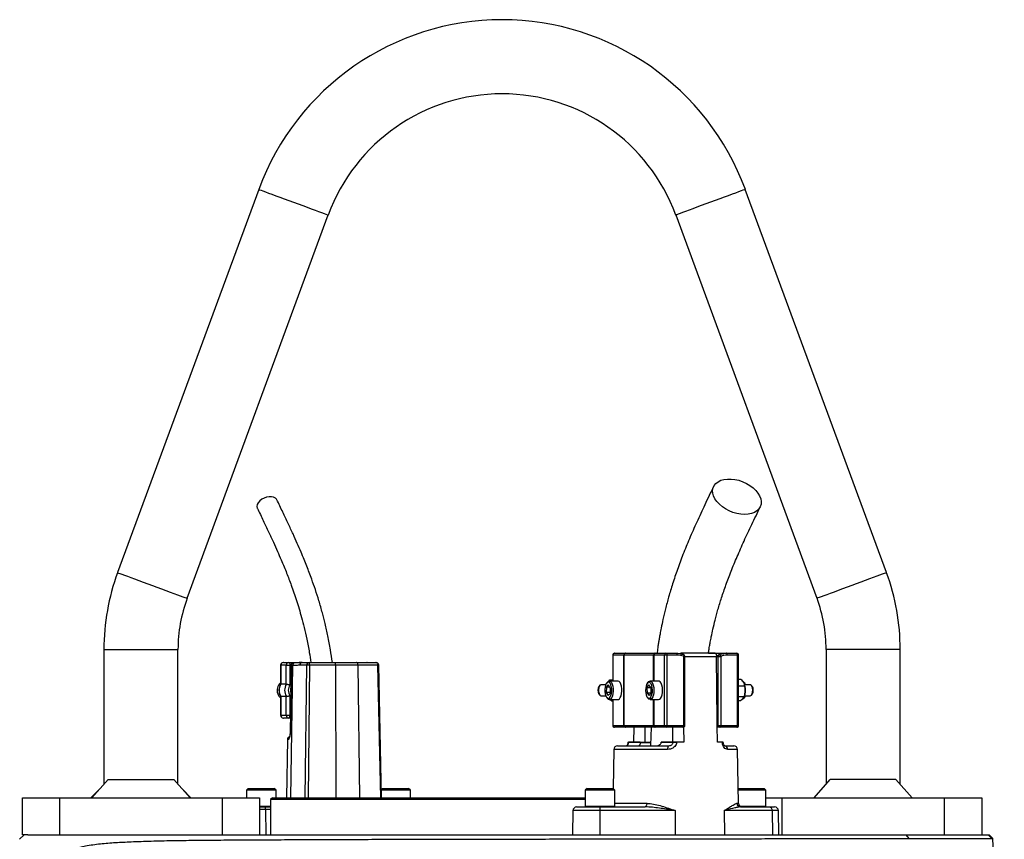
# Model space of a CAD drawing. Header units: millimetres. Extents: x 1568 to 5347, y 782 to 6178.
# Tile 18 of 18: x 3897 to 4960, y 5293 to 6178. Entities that reach past the tile are written whole.
import ezdxf

# ---------------------------------------------------------------- set-up
doc = ezdxf.new("R2010")
doc.units = ezdxf.units.MM
doc.header["$LTSCALE"] = 2

msp = doc.modelspace()

# ---------------------------------------------------------------- linework, layer by layer
at = {"color": 7, "linetype": 'Continuous', "lineweight": 25}
for p, q in [((4155.1, 5994.7), (4002.6, 5580.9)), ((4833.1, 5580.9), (4680.6, 5994.7)), ((4077.7, 5553.2), (4230.2, 5967.1)), ((4605.5, 5967.1), (4758, 5553.2)), ((3987.9, 5497.9), (3987.9, 5352.6)), ((4067.9, 5352.6), (4067.9, 5497.9)), ((4767.9, 5497.9), (4767.9, 5352.6)), ((4847.9, 5352.6), (4847.9, 5497.9)), ((4537.4, 5491.9), (4537.4, 5463.9)), ((4549.3, 5491.9), (4537.6, 5491.9)), ((4539.4, 5493.9), (4551.1, 5493.9)), ((4549.5, 5491.9), (4549.3, 5491.9)), ((4549.3, 5415.9), (4549.3, 5491.9)), ((4581.3, 5491.9), (4549.5, 5491.9)), ((4549.5, 5491.9), (4549.5, 5415.9)), ((4551.1, 5493.9), (4551.4, 5493.9)), ((4551.4, 5493.9), (4582.8, 5493.9)), ((4581.7, 5491.9), (4581.3, 5491.9)), ((4593.4, 5491.9), (4581.7, 5491.9)), ((4582.8, 5493.9), (4583.5, 5493.9)), ((4583.5, 5493.9), (4595.2, 5493.9)), ((4596, 5491.9), (4593.4, 5491.9)), ((4593.4, 5415.9), (4593.4, 5491.9)), ((4595.2, 5493.9), (4606.1, 5493.9)), ((4596, 5491.9), (4596, 5415.9)), ((4607, 5491.9), (4596, 5491.9)), ((4647.9, 5493.9), (4611.6, 5493.9)), ((4614.2, 5415.9), (4614.2, 5490.5)), ((4615.3, 5415.9), (4615.3, 5490.5)), ((4641, 5493.9), (4660.3, 5493.9)), ((4651.4, 5490.5), (4649.6, 5489.6)), ((4649.6, 5489.6), (4649.6, 5490)), ((4651.4, 5415.9), (4651.4, 5490.5)), ((4651.4, 5490.5), (4654, 5490.5)), ((4652.4, 5492.4), (4652.3, 5492.3)), ((4654, 5490.5), (4654, 5415.9)), ((4660.3, 5493.9), (4671.3, 5493.9)), ((4672.2, 5491.9), (4661.2, 5491.9)), ((4672.2, 5415.9), (4672.2, 5491.9)), ((4673.3, 5415.9), (4673.3, 5491.9)), ((4178.7, 5480.9), (4178.7, 5460.5)), ((4184.9, 5480.9), (4178.9, 5480.9)), ((4178.9, 5480.9), (4178.9, 5460.6)), ((4181.7, 5483.9), (4187.6, 5483.9)), ((4184.9, 5480.9), (4188.8, 5480.9)), ((4184.9, 5460.6), (4184.9, 5480.9)), ((4187.6, 5483.9), (4202.2, 5483.9)), ((4188.8, 5480.9), (4188.8, 5459.6)), ((4190.1, 5481.4), (4188.9, 5407)), ((4191.5, 5480.5), (4190.3, 5480.5)), ((4194.3, 5483.4), (4193, 5483.4)), ((4206.9, 5481), (4199.5, 5481)), ((4202.2, 5483.9), (4209.6, 5483.9)), ((4209.6, 5483.9), (4237.5, 5483.9)), ((4238, 5481), (4210.1, 5481)), ((4237.5, 5483.9), (4260.4, 5483.9)), ((4262.3, 5481), (4238, 5481)), ((4260.4, 5483.9), (4281.7, 5483.9)), ((4283.7, 5481), (4262.3, 5481)), ((4272.1, 5483.9), (4271.9, 5483.9)), ((4287.8, 5337.9), (4284.7, 5481)), ((4184.9, 5460.6), (4178.9, 5460.6)), ((4523.5, 5459.2), (4522.6, 5458.1)), ((4529.9, 5459.9), (4524.7, 5459.9)), ((4530.6, 5457.3), (4530.4, 5451.6)), ((4530.6, 5457.3), (4532.9, 5459.7)), ((4534.3, 5457.3), (4530.6, 5457.3)), ((4531.7, 5462.8), (4530.9, 5461.7)), ((4534.8, 5456.3), (4532.9, 5459.7)), ((4533.2, 5463.7), (4534.3, 5465.3)), ((4543, 5463.9), (4533.7, 5463.9)), ((4534.3, 5465.3), (4537.4, 5465.3)), ((4534.8, 5456.3), (4534.6, 5450.5)), ((4574.4, 5456.6), (4576.5, 5459.7)), ((4574.4, 5456.6), (4574.5, 5450.8)), ((4578.6, 5456.6), (4574.4, 5456.6)), ((4575.7, 5462.8), (4574.8, 5461.7)), ((4578.6, 5457), (4576.5, 5459.7)), ((4587, 5463.9), (4577.7, 5463.9)), ((4578.6, 5457), (4578.7, 5451.2)), ((4676.1, 5465.4), (4673.3, 5465.4)), ((4680, 5458.3), (4673.3, 5458.3)), ((4676.1, 5465.4), (4678.9, 5461.8)), ((4679.8, 5461.7), (4679, 5462.8)), ((4679.7, 5459.8), (4679.6, 5460.1)), ((4686, 5459.9), (4679.6, 5459.9)), ((4688.1, 5458.1), (4687.2, 5459.2)), ((4178.7, 5447.4), (4178.7, 5426.9)), ((4184.9, 5447.3), (4178.9, 5447.3)), ((4178.9, 5447.3), (4178.9, 5426.9)), ((4184.9, 5426.9), (4184.9, 5447.3)), ((4188.8, 5448.3), (4188.8, 5426.9)), ((4522.6, 5449.7), (4523.5, 5448.6)), ((4524.7, 5447.9), (4529.9, 5447.9)), ((4530.4, 5451.6), (4532.4, 5448.2)), ((4534.6, 5451.6), (4530.4, 5451.6)), ((4530.9, 5446.1), (4531.7, 5445.1)), ((4534.6, 5450.5), (4532.4, 5448.2)), ((4574.5, 5450.8), (4576.7, 5448.2)), ((4578.5, 5450.8), (4574.5, 5450.8)), ((4574.8, 5446.1), (4575.7, 5445.1)), ((4578.7, 5451.2), (4576.7, 5448.2)), ((4679.3, 5446.8), (4673.3, 5446.8)), ((4674.8, 5442.5), (4677.9, 5444.7)), ((4679, 5445.1), (4679.8, 5446.1)), ((4679.4, 5447.2), (4679.7, 5448)), ((4679.6, 5447.9), (4686, 5447.9)), ((4687.2, 5448.6), (4688.1, 5449.7)), ((4533.7, 5443.9), (4543, 5443.9)), ((4536.2, 5442.6), (4533.8, 5443.9)), ((4536.2, 5442.6), (4537.4, 5442.6)), ((4537.4, 5443.9), (4537.4, 5415.9)), ((4577.7, 5443.9), (4587, 5443.9)), ((4674.8, 5442.5), (4673.3, 5442.5)), ((4178.9, 5426.9), (4184.9, 5426.9)), ((4187.6, 5423.9), (4181.7, 5423.9)), ((4184.9, 5426.9), (4188.8, 5426.9)), ((4189.2, 5423.9), (4187.6, 5423.9)), ((4537.6, 5415.9), (4549.3, 5415.9)), ((4551.1, 5413.9), (4539.4, 5413.9)), ((4549.3, 5415.9), (4549.5, 5415.9)), ((4549.5, 5415.9), (4581.3, 5415.9)), ((4551.4, 5413.9), (4551.1, 5413.9)), ((4582.8, 5413.9), (4551.4, 5413.9)), ((4560.3, 5397.9), (4560.5, 5413.9)), ((4581.3, 5415.9), (4581.7, 5415.9)), ((4581.7, 5415.9), (4593.4, 5415.9)), ((4583.5, 5413.9), (4582.8, 5413.9)), ((4595.2, 5413.9), (4583.5, 5413.9)), ((4593.4, 5415.9), (4596, 5415.9)), ((4613.3, 5413.9), (4595.2, 5413.9)), ((4596, 5415.9), (4614.2, 5415.9)), ((4614, 5414.1), (4614.1, 5397.9)), ((4650.4, 5397.9), (4650.2, 5415.9)), ((4650.2, 5415.9), (4651.4, 5415.9)), ((4653.2, 5413.9), (4650.2, 5413.9)), ((4651.4, 5415.9), (4654, 5415.9)), ((4671.3, 5413.9), (4653.2, 5413.9)), ((4654, 5415.9), (4672.2, 5415.9)), ((4186.1, 5401), (4185, 5337.9)), ((4542.5, 5393.9), (4597.2, 5393.9)), ((4548.2, 5394.2), (4548.2, 5393.9)), ((4549.9, 5394.2), (4549.9, 5393.9)), ((4553.5, 5394.2), (4553.5, 5393.9)), ((4553.9, 5397.9), (4553.9, 5397.9)), ((4554.3, 5397.9), (4567.1, 5397.9)), ((4554.3, 5397.9), (4554.3, 5397.9)), ((4567.1, 5397.9), (4554.3, 5397.9)), ((4558.1, 5394.2), (4558.1, 5393.9)), ((4567.1, 5397.9), (4567.1, 5397.9)), ((4567.1, 5397.9), (4572.6, 5397.9)), ((4578.2, 5397.2), (4567.1, 5397.2)), ((4589.8, 5397.9), (4602.6, 5397.9)), ((4589.8, 5397.9), (4589.8, 5397.9)), ((4602.6, 5397.9), (4589.8, 5397.9)), ((4602.6, 5397.9), (4602.6, 5397.9)), ((4606.3, 5397.9), (4606.3, 5397.9)), ((4614.1, 5397.9), (4606.3, 5397.9)), ((4655.8, 5397.9), (4650.4, 5397.9)), ((4655.8, 5397.9), (4655.8, 5397.9)), ((4656.4, 5397.9), (4655.8, 5397.9)), ((4656.8, 5397.9), (4656.8, 5397.9)), ((4658.3, 5393.9), (4668.2, 5393.9)), ((4660.1, 5393.9), (4660.1, 5394.2)), ((4538.5, 5390), (4537.8, 5347.9)), ((4673.2, 5331.9), (4672.2, 5390)), ((3992.4, 5357.7), (3974.8, 5337.9)), ((3992.4, 5357.7), (4063.3, 5357.7)), ((4080.9, 5337.9), (4063.3, 5357.7)), ((4754.8, 5337.9), (4772.4, 5357.7)), ((4843.3, 5357.7), (4772.4, 5357.7)), ((4843.3, 5357.7), (4860.9, 5337.9)), ((3982.3, 5346.4), (3973.9, 5337.9)), ((4081.9, 5337.9), (4073.4, 5346.4)), ((4143.8, 5347.9), (4141.8, 5345.9)), ((4141.8, 5345.9), (4141.8, 5337.9)), ((4173.8, 5345.9), (4141.8, 5345.9)), ((4143.8, 5347.9), (4171.8, 5347.9)), ((4173.8, 5345.9), (4171.8, 5347.9)), ((4173.8, 5337.9), (4173.8, 5345.9)), ((4288.9, 5347.9), (4287.6, 5346.7)), ((4318.9, 5345.9), (4287.6, 5345.9)), ((4288.9, 5347.9), (4316.9, 5347.9)), ((4318.9, 5345.9), (4316.9, 5347.9)), ((4318.9, 5337.9), (4318.9, 5345.9)), ((4509.8, 5347.9), (4507.8, 5345.9)), ((4507.8, 5345.9), (4507.8, 5328.7)), ((4509.3, 5345.9), (4507.8, 5345.9)), ((4539.8, 5345.9), (4509.3, 5345.9)), ((4509.8, 5347.9), (4511.1, 5347.9)), ((4511.1, 5347.9), (4537.8, 5347.9)), ((4539.8, 5345.9), (4537.8, 5347.9)), ((4539.8, 5328.7), (4539.8, 5345.9)), ((4672.9, 5347.9), (4672.9, 5347.9)), ((4672.9, 5347.9), (4674.2, 5347.9)), ((4702.9, 5345.9), (4672.9, 5345.9)), ((4674.2, 5347.9), (4700.9, 5347.9)), ((4702.9, 5345.9), (4700.9, 5347.9)), ((4702.9, 5328.7), (4702.9, 5345.9)), ((3899.9, 5297.9), (3899.9, 5337.9)), ((3899.9, 5337.9), (3939.9, 5337.9)), ((3939.9, 5337.9), (3939.9, 5297.9)), ((3939.9, 5337.9), (4115.9, 5337.9)), ((4115.9, 5297.9), (4115.9, 5337.9)), ((4115.9, 5337.9), (4155.9, 5337.9)), ((4155.9, 5337.9), (4155.9, 5297.9)), ((4155.9, 5327.9), (4162, 5327.9)), ((4162, 5327.9), (4167.9, 5327.9)), ((4169.9, 5337.9), (4167.9, 5335.9)), ((4167.9, 5335.9), (4167.9, 5297.9)), ((4507.8, 5335.9), (4167.9, 5335.9)), ((4169.9, 5337.9), (4507.8, 5337.9)), ((4498.4, 5327.9), (4523.6, 5327.9)), ((4523.6, 5327.9), (4572.3, 5327.9)), ((4675.5, 5327.9), (4706.5, 5327.9)), ((4702.9, 5337.9), (4719.9, 5337.9)), ((4706.5, 5327.9), (4712.3, 5327.9)), ((4719.9, 5337.9), (4719.9, 5297.9)), ((4719.9, 5337.9), (4895.9, 5337.9)), ((4895.9, 5297.9), (4895.9, 5337.9)), ((4895.9, 5337.9), (4935.9, 5337.9)), ((4935.9, 5337.9), (4935.9, 5297.9)), ((4162.5, 5325), (4162.6, 5297.9)), ((4494.4, 5324), (4493.9, 5297.9)), ((4604.9, 5324), (4523.6, 5324)), ((4523.6, 5324), (4523.6, 5297.9)), ((4604.9, 5324), (4604.9, 5297.9)), ((4657.7, 5324), (4658, 5297.9)), ((4709.6, 5324), (4657.7, 5324)), ((4709.6, 5324), (4709.9, 5297.9)), ((4716.8, 5297.9), (4716.3, 5324)), ((3896.9, 5293), (3901.9, 5297.9)), ((3905.7, 5297.9), (3899.9, 5297.9)), ((3905.7, 5297.9), (4854.4, 5297.9)), ((4857.7, 5293.8), (4854.4, 5297.9)), ((4854.4, 5297.9), (4942.8, 5297.9)), ((4946.8, 5293.8), (4942.8, 5297.9)), ((4942.8, 5297.9), (4943.9, 5297.9)), ((4948, 5293.7), (4943.9, 5297.9)), ((4946.8, 5293.8), (4948, 5293.7)), ((4960.3, 5017.9), (4948, 5293.7))]:
    msp.add_line(p, q, dxfattribs=at)
at = {"color": 8, "linetype": 'Continuous', "lineweight": 25}
for p, q in [((3987.9, 5497.9), (4027.9, 5497.9)), ((4027.9, 5497.9), (4067.9, 5497.9)), ((4807.9, 5497.9), (4767.9, 5497.9)), ((4847.9, 5497.9), (4807.9, 5497.9)), ((4537.6, 5491.9), (4537.4, 5491.9)), ((4537.6, 5491.9), (4537.6, 5463.9)), ((4581.3, 5463.9), (4581.3, 5491.9)), ((4581.7, 5491.9), (4581.7, 5463.9)), ((4614.2, 5490.5), (4615.3, 5490.5)), ((4649.6, 5490), (4615.3, 5490)), ((4673.3, 5491.9), (4672.2, 5491.9)), ((4178.7, 5480.9), (4178.9, 5480.9)), ((4190.1, 5480.9), (4188.8, 5480.9)), ((4191.5, 5480.5), (4189.3, 5337.9)), ((4205.4, 5337.9), (4206.9, 5481)), ((4210.1, 5481), (4208.6, 5337.9)), ((4238, 5481), (4238.4, 5337.9)), ((4262.3, 5481), (4264, 5337.9)), ((4286.8, 5337.9), (4283.7, 5481)), ((4537.6, 5443.9), (4537.6, 5415.9)), ((4581.3, 5415.9), (4581.3, 5443.9)), ((4581.7, 5443.9), (4581.7, 5415.9)), ((4178.7, 5426.9), (4178.9, 5426.9)), ((4188.8, 5426.9), (4189.3, 5426.9)), ((4537.4, 5415.9), (4537.6, 5415.9)), ((4614.2, 5415.9), (4615.3, 5415.9)), ((4672.2, 5415.9), (4673.3, 5415.9)), ((4187.2, 5401), (4186.1, 5401)), ((4567.1, 5397.9), (4578.4, 5397.9)), ((4596.7, 5390), (4538.5, 5390)), ((4672.2, 5390), (4661.7, 5390)), ((4155.9, 5328.7), (4167.9, 5328.7)), ((4507.8, 5328.7), (4509.3, 5328.7)), ((4509.3, 5328.7), (4539.8, 5328.7)), ((4539.8, 5331.9), (4574.1, 5331.9)), ((4671.6, 5331.9), (4673.2, 5331.9)), ((4674.8, 5328.7), (4702.9, 5328.7)), ((4162.5, 5325), (4155.9, 5325)), ((4167.9, 5325), (4162.5, 5325)), ((4523.6, 5324), (4494.4, 5324)), ((4716.3, 5324), (4709.6, 5324))]:
    msp.add_line(p, q, dxfattribs=at)
at = {"color": 8, "linetype": 'Continuous', "lineweight": 25, "flags": 128}
for points in [[(4155.1, 5994.7), (4155.3, 5994.7), (4156.1, 5994.3), (4157.6, 5993.8), (4159.7, 5993), (4162.4, 5992), (4165.7, 5990.8), (4169.4, 5989.5), (4173.5, 5987.9), (4178, 5986.3), (4182.7, 5984.5), (4187.6, 5982.7), (4192.6, 5980.9)], [(4680.6, 5994.7), (4680.4, 5994.7), (4679.6, 5994.3), (4678.1, 5993.8), (4676, 5993), (4673.3, 5992), (4670, 5990.8), (4666.3, 5989.5), (4662.2, 5987.9), (4657.7, 5986.3), (4653, 5984.5), (4648.1, 5982.7), (4643.1, 5980.9)], [(4192.6, 5980.9), (4197.7, 5979), (4202.6, 5977.2), (4207.3, 5975.5), (4211.8, 5973.8), (4215.9, 5972.3), (4219.6, 5971), (4222.9, 5969.8), (4225.6, 5968.8), (4227.7, 5968), (4229.2, 5967.4), (4230, 5967.1), (4230.2, 5967.1)], [(4643.1, 5980.9), (4638.1, 5979), (4633.1, 5977.2), (4628.4, 5975.5), (4623.9, 5973.8), (4619.8, 5972.3), (4616.1, 5971), (4612.8, 5969.8), (4610.1, 5968.8), (4608, 5968), (4606.5, 5967.4), (4605.7, 5967.1), (4605.5, 5967.1)], [(4002.6, 5580.9), (4002.8, 5580.8), (4003.7, 5580.5), (4005.2, 5580), (4007.3, 5579.2), (4010, 5578.2), (4013.2, 5577), (4016.9, 5575.6), (4021.1, 5574.1), (4025.5, 5572.5), (4030.3, 5570.7), (4035.2, 5568.9), (4040.2, 5567.1)], [(4833.1, 5580.9), (4832.9, 5580.8), (4832, 5580.5), (4830.5, 5580), (4828.4, 5579.2), (4825.7, 5578.2), (4822.5, 5577), (4818.8, 5575.6), (4814.6, 5574.1), (4810.2, 5572.5), (4805.4, 5570.7), (4800.5, 5568.9), (4795.5, 5567.1)], [(4040.2, 5567.1), (4045.2, 5565.2), (4050.1, 5563.4), (4054.8, 5561.7), (4059.3, 5560), (4063.4, 5558.5), (4067.2, 5557.1), (4070.4, 5555.9), (4073.1, 5554.9), (4075.2, 5554.2), (4076.7, 5553.6), (4077.5, 5553.3), (4077.7, 5553.2)], [(4795.5, 5567.1), (4790.5, 5565.2), (4785.6, 5563.4), (4780.9, 5561.7), (4776.4, 5560), (4772.3, 5558.5), (4768.5, 5557.1), (4765.3, 5555.9), (4762.6, 5554.9), (4760.5, 5554.2), (4759, 5553.6), (4758.2, 5553.3), (4758, 5553.2)], [(4614.2, 5490.5), (4614.3, 5490.9), (4614.3, 5491.3), (4614.4, 5491.7), (4614.3, 5492), (4614.2, 5492.2), (4614.1, 5492.3), (4614.1, 5492.4)], [(4188.9, 5407), (4189, 5407), (4189.1, 5407)], [(4656.8, 5397.9), (4656.8, 5397.9), (4656.7, 5397.9), (4656.6, 5397.9), (4656.4, 5397.9), (4656.2, 5397.9), (4655.8, 5397.9)]]:
    msp.add_lwpolyline(points, dxfattribs=at)
at = {"color": 7, "linetype": 'Continuous', "lineweight": 25, "flags": 128}
for points in [[(4679.9, 5643.8), (4675.8, 5644.1), (4671.6, 5644.8), (4667.3, 5646), (4663.2, 5647.6), (4659.3, 5649.7), (4655.8, 5652.1), (4652.6, 5654.7), (4649.9, 5657.6), (4647.8, 5660.6), (4646.3, 5663.7), (4645.5, 5666.8), (4645.3, 5669.7), (4645.8, 5672.5), (4647, 5675.1), (4648.8, 5677.3), (4651.2, 5679.1), (4654.1, 5680.6), (4657.5, 5681.5), (4661.2, 5682), (4665.2, 5682), (4669.4, 5681.5), (4673.6, 5680.6), (4677.8, 5679.1), (4681.8, 5677.3), (4685.6, 5675.1), (4689, 5672.5), (4691.9, 5669.7), (4694.3, 5666.8), (4696.1, 5663.7), (4697.3, 5660.6), (4697.8, 5657.6), (4697.6, 5654.7), (4696.8, 5652.1), (4695.3, 5649.7), (4693.2, 5647.6), (4690.5, 5646), (4687.3, 5644.8), (4683.8, 5644.1), (4679.9, 5643.8)], [(4174.7, 5659.6), (4174.4, 5660.1), (4173.1, 5661.4), (4171.2, 5662.4), (4168.9, 5662.9), (4166.3, 5662.9), (4163.6, 5662.4), (4160.9, 5661.4), (4158.4, 5660.1), (4156.2, 5658.4), (4154.6, 5656.4), (4153.5, 5654.4), (4153.2, 5652.5), (4153.5, 5650.7), (4153.6, 5650.3)], [(4595.2, 5493.9), (4595.3, 5493.9), (4595.5, 5493.8), (4595.6, 5493.6), (4595.8, 5493.3), (4595.9, 5493), (4596, 5492.7), (4596, 5492.3), (4596, 5491.9)], [(4606.1, 5493.9), (4606.3, 5493.9), (4606.5, 5493.8), (4606.6, 5493.6), (4606.7, 5493.3), (4606.8, 5493), (4606.9, 5492.7), (4607, 5492.3), (4607, 5491.9)], [(4614.1, 5492.4), (4614, 5492.4), (4613.8, 5492.4)], [(4650.2, 5415.9), (4650.2, 5421.2), (4649.6, 5489.6)], [(4652.4, 5492.4), (4652.6, 5492.4), (4652.8, 5492.3), (4653, 5492.2), (4653.2, 5492), (4653.5, 5491.7), (4653.7, 5491.3), (4653.9, 5490.9), (4654, 5490.5)], [(4661.2, 5491.9), (4661.2, 5492.3), (4661.1, 5492.7), (4661, 5493), (4660.9, 5493.3), (4660.8, 5493.6), (4660.7, 5493.8), (4660.5, 5493.9), (4660.3, 5493.9)], [(4672.2, 5491.9), (4672.1, 5492.3), (4672.1, 5492.7), (4672, 5493), (4671.9, 5493.3), (4671.8, 5493.6), (4671.6, 5493.8), (4671.5, 5493.9), (4671.3, 5493.9)], [(4187.6, 5483.9), (4187.8, 5483.9), (4188.1, 5483.7), (4188.3, 5483.4), (4188.5, 5483), (4188.6, 5482.6), (4188.7, 5482.1), (4188.8, 5481.5), (4188.8, 5480.9)], [(4190.3, 5480.5), (4190.2, 5474.5), (4189.8, 5450.5), (4189.1, 5407)], [(4262.3, 5481), (4262.3, 5481.6), (4262.2, 5482.1), (4262, 5482.6), (4261.8, 5483.1), (4261.5, 5483.4), (4261.1, 5483.7), (4260.8, 5483.9), (4260.4, 5483.9)], [(4283.7, 5481), (4283.7, 5481.6), (4283.6, 5482.1), (4283.4, 5482.6), (4283.1, 5483.1), (4282.8, 5483.4), (4282.5, 5483.7), (4282.1, 5483.9), (4281.7, 5483.9)], [(4524.7, 5459.9), (4524.5, 5459.9), (4523.6, 5459.4), (4522.9, 5458.2), (4522.4, 5456.5), (4522.1, 5454.5), (4522.2, 5452.5), (4522.6, 5450.6), (4523.2, 5449.1), (4524, 5448.1), (4524.7, 5447.9)], [(4536.3, 5453), (4536.3, 5455.5), (4535.9, 5457.9), (4535.3, 5459.9), (4534.5, 5461.5), (4533.5, 5462.5), (4532.5, 5462.7), (4531.4, 5462.3), (4530.5, 5461.1), (4529.7, 5459.4), (4529.2, 5457.2), (4528.9, 5454.8), (4529, 5452.3), (4529.3, 5449.9), (4529.9, 5447.9), (4530.7, 5446.3), (4531.7, 5445.4), (4532.8, 5445.1), (4533.8, 5445.6), (4534.8, 5446.7), (4535.5, 5448.4), (4536.1, 5450.6), (4536.3, 5453)], [(4531.7, 5462.8), (4532.7, 5463.6), (4533.9, 5463.9), (4535, 5463.5), (4536, 5462.3), (4536.9, 5460.5), (4537.5, 5458.2), (4537.9, 5455.6), (4537.9, 5452.9)], [(4547.2, 5452.9), (4547.2, 5455.6), (4546.9, 5458.2), (4546.2, 5460.5), (4545.4, 5462.3), (4544.3, 5463.5), (4543.2, 5463.9), (4543, 5463.9)], [(4580.3, 5454.3), (4580.1, 5456.7), (4579.6, 5459), (4578.9, 5460.8), (4578, 5462.1), (4577, 5462.7), (4575.9, 5462.6), (4574.9, 5461.8), (4574, 5460.3), (4573.4, 5458.4), (4573, 5456.1), (4572.9, 5453.6), (4573, 5451.1), (4573.5, 5448.9), (4574.3, 5447), (4575.2, 5445.8), (4576.2, 5445.2), (4577.2, 5445.3), (4578.3, 5446.1), (4579.1, 5447.5), (4579.8, 5449.5), (4580.2, 5451.8), (4580.3, 5454.3)], [(4575.7, 5462.8), (4576.1, 5463.2), (4577.2, 5463.9), (4578.4, 5463.8), (4579.5, 5463), (4580.4, 5461.5), (4581.2, 5459.5), (4581.7, 5457), (4581.9, 5454.3)], [(4591.2, 5454.3), (4591, 5457), (4590.5, 5459.5), (4589.8, 5461.5), (4588.8, 5463), (4587.7, 5463.8), (4587, 5463.9)], [(4688.6, 5454.2), (4688.4, 5456.2), (4687.9, 5458), (4687.2, 5459.2), (4686.4, 5459.9), (4686, 5459.9)], [(4537.9, 5452.9), (4537.6, 5450.3), (4537.1, 5447.9), (4536.3, 5446), (4535.3, 5444.6), (4534.1, 5444), (4533, 5444.1), (4531.9, 5444.9), (4531.7, 5445.1)], [(4543, 5443.9), (4543.5, 5444), (4544.6, 5444.6), (4545.6, 5446), (4546.4, 5447.9), (4547, 5450.3), (4547.2, 5452.9)], [(4581.9, 5454.3), (4581.8, 5451.6), (4581.4, 5449.1), (4580.7, 5446.9), (4579.8, 5445.2), (4578.7, 5444.2), (4577.5, 5443.9), (4576.4, 5444.4), (4575.7, 5445.1)], [(4587, 5443.9), (4588, 5444.2), (4589.1, 5445.2), (4590, 5446.9), (4590.7, 5449.1), (4591.1, 5451.6), (4591.2, 5454.3)], [(4679, 5445.1), (4678, 5444.2), (4677, 5443.9)], [(4686, 5447.9), (4686.6, 5448.1), (4687.4, 5448.8), (4688, 5450.2), (4688.4, 5452.1), (4688.6, 5454.2)], [(4187.6, 5423.9), (4187.8, 5424), (4188.1, 5424.1), (4188.3, 5424.4), (4188.5, 5424.8), (4188.6, 5425.3), (4188.7, 5425.8), (4188.8, 5426.3), (4188.8, 5426.9)], [(4572.6, 5397.9), (4572.5, 5407.4), (4572.4, 5413.9)], [(4596, 5415.9), (4596, 5415.5), (4596, 5415.2), (4595.9, 5414.8), (4595.8, 5414.5), (4595.6, 5414.3), (4595.5, 5414.1), (4595.3, 5414), (4595.2, 5413.9)], [(4602, 5413.9), (4602, 5407.4), (4601.9, 5397.9)], [(4613.3, 5413.9), (4613.5, 5414), (4613.6, 5414.1), (4613.8, 5414.3), (4613.9, 5414.5), (4614, 5414.8), (4614.1, 5415.2), (4614.1, 5415.5), (4614.2, 5415.9)], [(4653.2, 5413.9), (4653.3, 5414), (4653.5, 5414.1), (4653.7, 5414.3), (4653.8, 5414.5), (4653.9, 5414.8), (4654, 5415.2), (4654, 5415.5), (4654, 5415.9)], [(4671.3, 5413.9), (4671.5, 5414), (4671.6, 5414.1), (4671.8, 5414.3), (4671.9, 5414.5), (4672, 5414.8), (4672.1, 5415.2), (4672.1, 5415.5), (4672.2, 5415.9)], [(4574.1, 5331.9), (4574.1, 5331.1), (4574, 5330.3), (4573.8, 5329.7), (4573.6, 5329.1), (4573.3, 5328.6), (4573, 5328.2), (4572.6, 5328), (4572.3, 5327.9)]]:
    msp.add_lwpolyline(points, dxfattribs=at)
at = {"color": 7, "linetype": 'Continuous', "lineweight": 25}
for centre, radius, start, end in [((4417.9, 5897.9), 280, 20.2253, 159.7747), ((4417.9, 5897.9), 200, 20.2253, 159.7747), ((4227.9, 5497.9), 240, 159.7747, 180), ((4607.9, 5497.9), 240, 0, 20.2253), ((4227.9, 5497.9), 160, 159.7747, 180), ((4607.9, 5497.9), 160, 0, 20.2253), ((4539.4, 5491.9), 2, 90, 180), ((4539.5, 5492), 1.91, 92.9572, 182.673), ((4551.2, 5492), 1.91, 92.9572, 182.6732), ((4551.4, 5491.9), 1.99, 90.2325, 180.2239), ((4583.1, 5492.2), 1.8, 100.0877, 187.3779), ((4583.6, 5492), 1.91, 92.9572, 182.6728), ((4595.3, 5492), 1.91, 92.9572, 182.6732), ((4613.3, 5490.5), 2, 0, 67.9451), ((4653.2, 5490.5), 2, 112.0549, 115.6655), ((4671.3, 5491.9), 2, 0, 90), ((4181.7, 5480.9), 3, 90, 180), ((4181.8, 5481.1), 2.87, 92.955, 182.6728), ((4187.7, 5481.1), 2.87, 92.955, 182.6728), ((4202.3, 5481.1), 2.86, 92.8916, 181.743), ((4209.7, 5481.1), 2.86, 92.8918, 181.7428), ((4208.5, 5389.1), 91.9, 89.0052, 90.9948), ((4205, 5481.7), 5.07, 351.9585, 26.2052), ((4233, 5481.7), 5.07, 351.9575, 26.2056), ((4281.7, 5480.9), 3, 1.2249, 90), ((4185.5, 5453.9), 10.6, 130.2039, 201.1225), ((4190.1, 5453.9), 13, 149.3569, 210.6431), ((4196.1, 5453.9), 13, 149.3569, 210.6431), ((4196.7, 5453.9), 9.71, 144.3499, 215.6501), ((4198.6, 5453.9), 9.34, 166.1828, 193.215), ((4529.4, 5453.9), 8.02, 148.2236, 211.7764), ((4676.7, 5461.2), 2.77, 35.269, 84.0392), ((4677.1, 5459.1), 3.79, 12.3726, 71.465), ((4659.5, 5454), 21, 356.1049, 16.071), ((4682.3, 5454.4), 6.85, 357.1793, 32.6664), ((4184.8, 5453.4), 9.79, 200.0379, 231.0924), ((4676.9, 5448.9), 4.04, 290.3688, 345.6383), ((4661.2, 5453.5), 19.3, 343.4804, 357.1718), ((4681.9, 5453.6), 7.32, 328.2343, 4.3734), ((4181.7, 5426.9), 3, 180, 270), ((4181.8, 5426.8), 2.87, 177.3272, 267.045), ((4187.7, 5426.8), 2.87, 177.3272, 267.045), ((4539.4, 5415.9), 2, 180, 270), ((4539.5, 5415.8), 1.91, 177.327, 267.0428), ((4551.2, 5415.8), 1.91, 177.3268, 267.0428), ((4551.4, 5415.9), 1.99, 179.7761, 269.7675), ((4583.1, 5415.7), 1.8, 172.6221, 259.9123), ((4583.6, 5415.8), 1.91, 177.3272, 267.0428), ((4595.3, 5415.8), 1.91, 177.3268, 267.0428), ((4613.3, 5415.9), 2, 270, 0), ((4653.3, 5415.8), 1.91, 177.3272, 267.0428), ((4671.3, 5415.9), 2, 270, 0), ((4189.1, 5400.9), 3, 103.3667, 179), ((4542.5, 5389.9), 4, 90, 179), ((4604.7, 5390.9), 8.01, 158.1856, 186.8407), ((4604.5, 5275.1), 122.8, 89.1411, 90.8589), ((4657.9, 5390.2), 3.71, 356.4171, 84.809), ((4668.2, 5389.9), 4, 1, 90), ((4157.5, 5325.7), 5.07, 351.9572, 26.208), ((4498.4, 5323.9), 4, 90, 179), ((4508.6, 5328.7), 0.8, 180, 270), ((4675, 5325), 151.4, 178.8804, 180.3678), ((4539, 5328.7), 0.8, 270, 360), ((4675.5, 5331.9), 3.95, 180.2956, 269.3121), ((4677.2, 5331.9), 4, 181, 270), ((4702.1, 5328.7), 0.8, 270, 360), ((4706, 5324.3), 3.61, 354.381, 81.7943), ((4712.3, 5323.9), 4, 1, 90)]:
    msp.add_arc(centre, radius, start, end, dxfattribs=at)
at = {"color": 8, "linetype": 'Continuous', "lineweight": 25}
for centre, radius, start, end in [((4653.1, 5490.7), 1.78, 117.4793, 187.1228), ((4194.4, 5480.5), 2.88, 93.253, 181.3754), ((4284.6, 5448.3), 32.7, 89.7566, 91.5658), ((4190.2, 5400.9), 3.03, 131.2152, 179.1775), ((4554.5, 5409.3), 11.4, 267.1618, 269.043)]:
    msp.add_arc(centre, radius, start, end, dxfattribs=at)
at = {"color": 7, "linetype": 'Continuous', "lineweight": 25}
for points, knots in [([(4646.4, 5674), (4643.2, 5667.4), (4637, 5654.6), (4628.3, 5635.9), (4620.4, 5618), (4613.4, 5601), (4607.4, 5584.8), (4602.2, 5569.5), (4597.9, 5555.3), (4594.5, 5542.4), (4591.8, 5531.1), (4589.9, 5522.1), (4588.6, 5515.1), (4587.7, 5510.1), (4586.9, 5505.7), (4586.2, 5500.8), (4585.6, 5496.8), (4585.3, 5494.3), (4585.2, 5493.9)], [0, 0, 0, 0, 0.1275765, 0.2462288, 0.3562447, 0.4576578, 0.5502479, 0.6339024, 0.7085468, 0.7738269, 0.8294048, 0.875163, 0.9046903, 0.927937, 0.945193, 0.9661218, 0.9955001, 1, 1, 1, 1]), ([(4234.6, 5483.9), (4233.9, 5488.5), (4232.6, 5498.3), (4229.9, 5512.2), (4227, 5525.5), (4223.7, 5538.1), (4220.2, 5550.4), (4216.3, 5562.5), (4212.8, 5572.6), (4209.7, 5581), (4207, 5588), (4204, 5595.4), (4200.6, 5603.6), (4196.6, 5612.8), (4192, 5623.1), (4186.8, 5634.3), (4180.9, 5646.6), (4176.8, 5655.1), (4174.7, 5659.6)], [0, 0, 0, 0, 0.063376, 0.135314, 0.200813, 0.259779, 0.329188, 0.395114, 0.458934, 0.50068, 0.541524, 0.583839, 0.634009, 0.692332, 0.757504, 0.830492, 0.911313, 1, 1, 1, 1]), ([(4153.6, 5650.3), (4155.8, 5645.9), (4159.8, 5637.5), (4165.6, 5625.4), (4170.7, 5614.3), (4175.2, 5604.2), (4179.1, 5595.3), (4182.4, 5587.5), (4185.2, 5580.6), (4187.8, 5574), (4190.4, 5566.9), (4193.1, 5559.2), (4195.9, 5550.8), (4198.7, 5541.9), (4201.5, 5532.2), (4204.3, 5521.3), (4207.2, 5508.7), (4209.6, 5496.1), (4210.8, 5487.5), (4211.4, 5483.9)], [0, 0, 0, 0, 0.091964, 0.175683, 0.25113, 0.318316, 0.37727, 0.427179, 0.469406, 0.509883, 0.551218, 0.599233, 0.648373, 0.698666, 0.751277, 0.810157, 0.875585, 0.947552, 1, 1, 1, 1]), ([(4640.7, 5493.9), (4641, 5495.4), (4641.4, 5498), (4642, 5502), (4642.9, 5506.4), (4644, 5512.6), (4645.8, 5520.6), (4648.1, 5530.4), (4651.2, 5541.8), (4655.1, 5554.4), (4659.8, 5568.2), (4665.4, 5583), (4672, 5598.8), (4679.4, 5615.6), (4687.8, 5633.4), (4693.7, 5645.6), (4696.7, 5651.9)], [0, 0, 0, 0, 0.021947, 0.039292, 0.061997, 0.091491, 0.135883, 0.190174, 0.254489, 0.328961, 0.413776, 0.509231, 0.615563, 0.73284, 0.861054, 1, 1, 1, 1]), ([(4606.1, 5493.9), (4607.3, 5493.9), (4609.9, 5493.7), (4612.4, 5492.8), (4613.8, 5492.4)], [0, 0, 0, 0, 0.458117, 1, 1, 1, 1]), ([(4614.2, 5490.5), (4614.1, 5490.6), (4611.8, 5491.5), (4609.3, 5491.7), (4607, 5491.9)], [0, 0, 0, 0, 0.044, 1, 1, 1, 1]), ([(4611.6, 5493.9), (4611.4, 5493.9), (4610.9, 5493.9), (4610.5, 5493.6), (4610.3, 5493.4)], [0, 0, 0, 0, 0.479095, 1, 1, 1, 1]), ([(4612.9, 5492.6), (4612.9, 5492.6), (4612.8, 5493), (4612.4, 5493.5), (4612, 5493.9), (4611.7, 5493.9), (4611.6, 5493.9)], [0, 0, 0, 0, 0.026269, 0.405932, 0.804354, 1, 1, 1, 1]), ([(4647.8, 5493.9), (4648, 5493.9), (4648.3, 5493.9), (4648.8, 5493.4), (4649.3, 5492.4), (4649.6, 5491.2), (4649.6, 5490.4), (4649.6, 5490)], [0, 0, 0, 0, 0.1410673, 0.3741335, 0.6010908, 0.8168551, 1, 1, 1, 1]), ([(4649.6, 5490.7), (4650.3, 5491.2), (4651.3, 5491.8), (4652.2, 5492.3), (4652.4, 5492.4)], [0, 0, 0, 0, 0.783229, 1, 1, 1, 1]), ([(4652.4, 5492.4), (4652.5, 5492.4), (4653.8, 5492.9), (4656.5, 5493.7), (4659, 5493.9), (4660.3, 5493.9)], [0, 0, 0, 0, 0.043859, 0.514835, 1, 1, 1, 1]), ([(4661.2, 5491.9), (4660, 5491.9), (4657.5, 5491.7), (4655.2, 5490.9), (4654, 5490.5)], [0, 0, 0, 0, 0.492258, 1, 1, 1, 1]), ([(4190.5, 5482.6), (4190.4, 5482.4), (4190.1, 5481.9), (4190.1, 5481.2), (4190.2, 5480.6), (4190.3, 5480.5), (4190.3, 5480.5)], [0, 0, 0, 0, 0.266494, 0.785894, 0.995141, 1, 1, 1, 1]), ([(4193.3, 5483.3), (4193.1, 5483.4), (4192.5, 5483.4), (4191.5, 5483.3), (4190.8, 5482.8), (4190.5, 5482.6)], [0, 0, 0, 0, 0.193184, 0.595363, 1, 1, 1, 1]), ([(4199.5, 5481), (4198.2, 5480.9), (4195.5, 5480.7), (4192.9, 5480.5), (4191.5, 5480.5)], [0, 0, 0, 0, 0.500035, 1, 1, 1, 1]), ([(4202.1, 5483.9), (4201.9, 5483.9), (4200.7, 5483.9), (4198.4, 5483.7), (4196, 5483.4), (4194.6, 5483.4), (4194.3, 5483.4)], [0, 0, 0, 0, 0.06994, 0.391707, 0.861946, 1, 1, 1, 1]), ([(4178.7, 5460.5), (4178.6, 5460.4), (4178, 5459.5), (4177.3, 5457.6), (4176.8, 5454.9), (4176.9, 5452.1), (4177.5, 5449.5), (4178.3, 5448), (4178.7, 5447.4)], [0, 0, 0, 0, 0.0354, 0.232951, 0.431526, 0.63111, 0.831398, 1, 1, 1, 1]), ([(4178.7, 5460.5), (4178.7, 5460.5), (4178.7, 5460.5), (4178.8, 5460.6), (4178.9, 5460.6)], [0, 0, 0, 0, 0.125218, 1, 1, 1, 1]), ([(4184.9, 5460.6), (4185, 5460.5), (4185.4, 5460.5), (4186.2, 5460.4), (4187.1, 5460.2), (4188, 5459.9), (4188.6, 5459.7), (4188.8, 5459.6), (4188.8, 5459.6)], [0, 0, 0, 0, 0.20226, 0.404409, 0.60996, 0.823838, 0.995948, 1, 1, 1, 1]), ([(4678.9, 5461.8), (4678.9, 5461.7), (4679.5, 5460.5), (4679.8, 5459.4), (4680, 5458.3)], [0, 0, 0, 0, 0.070202, 1, 1, 1, 1]), ([(4680, 5458.3), (4680.2, 5456.9), (4680.5, 5455), (4680.5, 5453), (4680.5, 5452.6)], [0, 0, 0, 0, 0.755653, 1, 1, 1, 1]), ([(4178.7, 5447.4), (4178.7, 5447.3), (4178.7, 5447.3), (4178.8, 5447.3), (4178.9, 5447.3)], [0, 0, 0, 0, 0.1263801, 1, 1, 1, 1]), ([(4184.9, 5447.3), (4185, 5447.3), (4185.4, 5447.3), (4186.2, 5447.5), (4187.1, 5447.7), (4188, 5448), (4188.6, 5448.2), (4188.8, 5448.3), (4188.8, 5448.3)], [0, 0, 0, 0, 0.20226, 0.404409, 0.60996, 0.823838, 0.995948, 1, 1, 1, 1]), ([(4677.9, 5444.7), (4677.9, 5444.7), (4678.7, 5445.5), (4679, 5446.2), (4679.3, 5446.8)], [0, 0, 0, 0, 0.070196, 1, 1, 1, 1]), ([(4680.5, 5452.6), (4680.3, 5451.1), (4680, 5449.1), (4679.4, 5447.3), (4679.3, 5446.8)], [0, 0, 0, 0, 0.773119, 1, 1, 1, 1]), ([(4579, 5413.9), (4578.9, 5412), (4578.6, 5405.4), (4578.4, 5398.7), (4578.3, 5393.9)], [0, 0, 0, 0, 0.28188, 1, 1, 1, 1]), ([(4187.2, 5401), (4187.3, 5401), (4187.6, 5401.1), (4188.1, 5401.8), (4188.6, 5403.1), (4189, 5404.9), (4189.1, 5406.3), (4189.1, 5407)], [0, 0, 0, 0, 0.156436, 0.373178, 0.586062, 0.794618, 1, 1, 1, 1]), ([(4188.9, 5407), (4188.9, 5407), (4188.9, 5406.5), (4188.8, 5405.4), (4188.6, 5404.1), (4188.4, 5403.4), (4188.2, 5403.1), (4188.2, 5403.1), (4188.2, 5403.1)], [0, 0, 0, 0, 0.000669, 0.269112, 0.541195, 0.764673, 0.932214, 1, 1, 1, 1]), ([(4553.9, 5397.9), (4553.9, 5397.7), (4553.9, 5397.2), (4553.7, 5396.2), (4553.3, 5395.1), (4552.8, 5394.3), (4552.3, 5393.9), (4552.3, 5393.9), (4552.3, 5393.9)], [0, 0, 0, 0, 0.048399, 0.219925, 0.396507, 0.590608, 0.807438, 1, 1, 1, 1]), ([(4554.3, 5397.9), (4554.3, 5397.7), (4554.3, 5397.2), (4554.2, 5396.6), (4554, 5395.9), (4553.8, 5395.4), (4553.4, 5394.7), (4553, 5394.1), (4552.6, 5394), (4552.4, 5393.9)], [0, 0, 0, 0, 0.049508, 0.202323, 0.223831, 0.401938, 0.436554, 0.706726, 1, 1, 1, 1]), ([(4553.9, 5397.9), (4554, 5397.9), (4554, 5397.9), (4554.2, 5397.9), (4554.3, 5397.9)], [0, 0, 0, 0, 0.686005, 1, 1, 1, 1]), ([(4567.1, 5397.2), (4567.1, 5397.1), (4567, 5396.6), (4566.9, 5395.8), (4566.6, 5394.8), (4566.1, 5394.1), (4565.8, 5394), (4565.7, 5393.9)], [0, 0, 0, 0, 0.046051, 0.178726, 0.36969, 0.657904, 1, 1, 1, 1]), ([(4567.1, 5397.9), (4567.1, 5397.7), (4567.1, 5397.4), (4567.1, 5397.2), (4567.1, 5397.2)], [0, 0, 0, 0, 0.797283, 1, 1, 1, 1]), ([(4584, 5393.9), (4585.1, 5394), (4586.6, 5394.1), (4588.5, 5395.3), (4589.4, 5396.2), (4589.6, 5396.9), (4589.7, 5397.2)], [0, 0, 0, 0, 0.499943, 0.696625, 0.895094, 1, 1, 1, 1]), ([(4589.7, 5397.2), (4589.7, 5397.2), (4589.8, 5397.4), (4589.8, 5397.7), (4589.8, 5397.9)], [0, 0, 0, 0, 0.202725, 1, 1, 1, 1]), ([(4606.3, 5397.9), (4606.2, 5397), (4606, 5395.3), (4604.6, 5393.1), (4602.5, 5391.4), (4599.8, 5390.2), (4597.8, 5390.1), (4596.7, 5390)], [0, 0, 0, 0, 0.181757, 0.36587, 0.558185, 0.769184, 1, 1, 1, 1]), ([(4597.2, 5393.9), (4597.8, 5394), (4598.9, 5394), (4600.5, 5394.6), (4601.7, 5395.5), (4602.4, 5396.5), (4602.6, 5397.4), (4602.6, 5397.8), (4602.6, 5397.9)], [0, 0, 0, 0, 0.25717, 0.478804, 0.66761, 0.837588, 0.969713, 1, 1, 1, 1]), ([(4602.6, 5397.9), (4602.8, 5397.9), (4603.3, 5397.9), (4604.4, 5397.9), (4605.5, 5397.9), (4606.1, 5397.9), (4606.3, 5397.9)], [0, 0, 0, 0, 0.2935578, 0.5871158, 0.8806535, 1, 1, 1, 1]), ([(4661.7, 5390), (4661, 5390.1), (4659.6, 5390.3), (4657.7, 5391.9), (4656.4, 5394.3), (4655.9, 5396.5), (4655.8, 5397.6), (4655.8, 5397.9)], [0, 0, 0, 0, 0.264352, 0.526603, 0.750393, 0.944219, 1, 1, 1, 1]), ([(4655.8, 5397.9), (4656.1, 5397.9), (4656.6, 5397.9), (4656.8, 5397.9), (4656.8, 5397.9), (4656.8, 5397.9)], [0, 0, 0, 0, 0.473704, 0.947416, 1, 1, 1, 1]), ([(4658.4, 5393.9), (4658.4, 5393.9), (4658.5, 5393.9), (4658.3, 5394), (4657.8, 5394.5), (4657.2, 5395.5), (4656.9, 5396.6), (4656.8, 5397.5), (4656.8, 5397.9)], [0, 0, 0, 0, 0.0217279, 0.256085, 0.4836513, 0.6751989, 0.84317, 1, 1, 1, 1]), ([(4604.9, 5324), (4604.9, 5324), (4599.8, 5324.8), (4592.2, 5326.1), (4582.1, 5327.4), (4576.3, 5327.9), (4573, 5327.9), (4572.3, 5327.9)], [0, 0, 0, 0, 0.002286, 0.467146, 0.696954, 0.928045, 1, 1, 1, 1]), ([(4574.1, 5331.9), (4574.8, 5331.8), (4577.8, 5331.8), (4583.3, 5330.8), (4590.4, 5328.9), (4597.6, 5326.6), (4602.5, 5324.9), (4604.9, 5324), (4604.9, 5324)], [0, 0, 0, 0, 0.073771, 0.304752, 0.53626, 0.766982, 0.997774, 1, 1, 1, 1]), ([(4657.7, 5324), (4657.7, 5324), (4658.2, 5324.3), (4660.4, 5325.5), (4663.8, 5327.7), (4667.3, 5329.9), (4669.9, 5331.5), (4671, 5331.7), (4671.6, 5331.9)], [0, 0, 0, 0, 0.002226, 0.076482, 0.335853, 0.595039, 0.797769, 1, 1, 1, 1]), ([(4675.5, 5327.9), (4674.5, 5327.9), (4672.5, 5327.7), (4667.5, 5326.6), (4662.5, 5325.3), (4658.4, 5324.2), (4657.7, 5324), (4657.7, 5324)], [0, 0, 0, 0, 0.200478, 0.401101, 0.899214, 0.997714, 1, 1, 1, 1]), ([(3955.4, 5282.5), (3957.6, 5283.2), (3961.9, 5284.6), (3971.3, 5286.6), (3984.1, 5288.4), (4000.3, 5289.6), (4018.4, 5290.4), (4038.8, 5291.2), (4061.6, 5291.7), (4085.7, 5292), (4110.8, 5292.2), (4137.1, 5292.4), (4164.8, 5292.5), (4193.6, 5292.7), (4223.3, 5292.8), (4253.8, 5292.9), (4284.8, 5293), (4317.5, 5293), (4351.9, 5293.1), (4387.9, 5293.2), (4424.1, 5293.3), (4460.2, 5293.3), (4496.1, 5293.4), (4531.6, 5293.4), (4566.5, 5293.5), (4600.9, 5293.5), (4634.4, 5293.6), (4666.9, 5293.6), (4698.2, 5293.7), (4728.4, 5293.7), (4757.2, 5293.7), (4784.5, 5293.8), (4810.5, 5293.8), (4835.2, 5293.8), (4850.2, 5293.8), (4857.7, 5293.8)], [0, 0, 0, 0, 0.009249, 0.018511, 0.04311, 0.067725, 0.092331, 0.122106, 0.15195, 0.181809, 0.211636, 0.241397, 0.27175, 0.302214, 0.332735, 0.363254, 0.393716, 0.424067, 0.457887, 0.491824, 0.525801, 0.559738, 0.593557, 0.627122, 0.660803, 0.694522, 0.728202, 0.761768, 0.795279, 0.828904, 0.862569, 0.896194, 0.929705, 0.964853, 1, 1, 1, 1]), ([(4857.7, 5293.8), (4862.7, 5293.8), (4872.9, 5293.9), (4886.5, 5293.9), (4899, 5293.9), (4910.3, 5293.9), (4920.2, 5293.9), (4928.6, 5293.9), (4935.4, 5293.9), (4940.7, 5293.9), (4944.7, 5293.9), (4946.1, 5293.9), (4946.8, 5293.8)], [0, 0, 0, 0, 0.099062, 0.198201, 0.297264, 0.399204, 0.501226, 0.603166, 0.701766, 0.800366, 0.900181, 1, 1, 1, 1])]:
    msp.add_open_spline(points, degree=3, knots=knots, dxfattribs=at)

doc.saveas('drawing.dxf')
